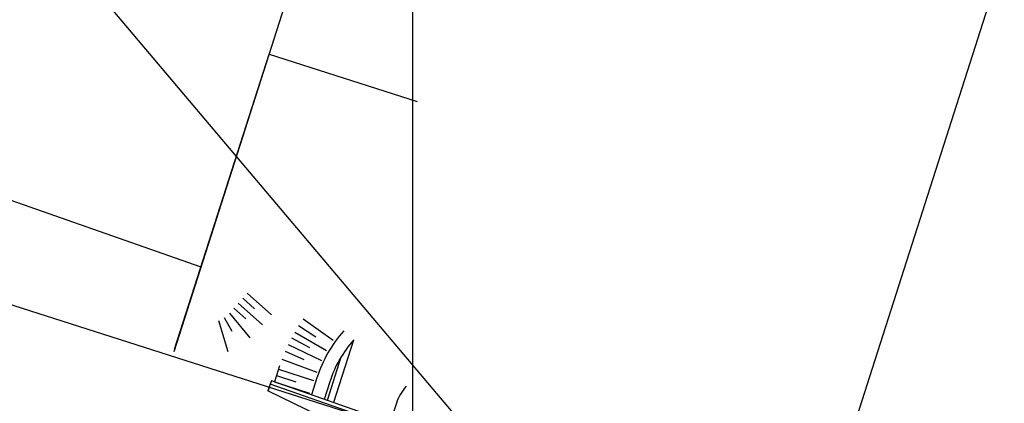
# Model space of a CAD drawing. Extents: x 312047 to 329088, y 8928324 to 8953812.
# Tile 111 of 125: x 318941 to 319088, y 8950262 to 8950319. Entities that reach past the tile are written whole.
import ezdxf

# ---------------------------------------------------------------- set-up
doc = ezdxf.new("R2010")
doc.units = 0
doc.header["$LTSCALE"] = 200
doc.header["$MEASUREMENT"] = 0
doc.linetypes.add('PHANTOM', pattern=[2.5, 1.25, -0.25, 0.25, -0.25, 0.25, -0.25])
doc.linetypes.add('TT3', pattern=[0.25, 0.125, -0.125])
for name, color, linetype in [('ESTAC-GERAL', 2, 'CONTINUOUS'), ('LIMIT_FX_DOM', 180, 'PHANTOM'), ('MAL', 13, 'CONTINUOUS'), ('MGC', 5, 'PHANTOM'), ('NOVA MALHA', 1, 'CONTINUOUS'), ('OFFSET-CORT', 3, 'CONTINUOUS'), ('PIS', 2, 'CONTINUOUS'), ('TRAC', 7, 'TT3')]:
    doc.layers.add(name, color=color, linetype=linetype)

msp = doc.modelspace()

# ---------------------------------------------------------------- linework, layer by layer
at = {"layer": 'ESTAC-GERAL'}
for p, q in [((318759.75, 8950551.86), (319011.79, 8950253.5)), ((319011.79, 8950253.5), (318423.42, 8950441.66))]:
    msp.add_line(p, q, dxfattribs=at)
at = {"layer": 'LIMIT_FX_DOM', "linetype": 'PHANTOM'}
for p, q in [((319159.34, 8950879), (318964.39, 8950269.41)), ((319254.58, 8950848.54), (319059.2, 8950237.59))]:
    msp.add_line(p, q, dxfattribs=at)
at = {"layer": 'LIMIT_FX_DOM'}
msp.add_line((318907.48, 8950303.51), (318968.44, 8950282.07), dxfattribs=at)
msp.add_lwpolyline([(318964.51, 8950269.79), (318978.6, 8950313.84), (319000.7, 8950306.76)], dxfattribs=at)
at = {"layer": 'MAL'}
for p, q in [((318974.69, 8950277.41), (318976.45, 8950275.83)), ((318975.36, 8950278.15), (318978.95, 8950274.93)), ((318973.36, 8950275.92), (318975.12, 8950274.34)), ((318974.02, 8950276.67), (318977.61, 8950273.44)), ((318971.04, 8950274.06), (318972.46, 8950269.45)), ((318971.92, 8950274.54), (318973.06, 8950272.47)), ((318972.69, 8950275.18), (318975.76, 8950271.46)), ((318983.69, 8950274.3), (318988.16, 8950271.11)), ((318983.01, 8950273.3), (318985.58, 8950271.64)), ((318981.95, 8950271.48), (318984.64, 8950270.04)), ((318982.43, 8950272.35), (318987.19, 8950269.57)), ((318981.45, 8950270.49), (318986.43, 8950268.09)), ((318980.52, 8950268.27), (318985.72, 8950266.35)), ((318980.99, 8950269.47), (318983.82, 8950268.26)), ((318980.02, 8950266.79), (318985.26, 8950265.11)), ((318979.71, 8950265.84), (318982.58, 8950264.92)), ((318979.42, 8950264.91), (318984.66, 8950263.23))]:
    msp.add_line(p, q, dxfattribs=at)
at = {"layer": 'MGC', "const_width": 0.0445}
msp.add_lwpolyline([(318978.98, 8950264.9, -1), (318978.97, 8950264.86, -1)], format="xyb", close=True, dxfattribs=at)
at = {"layer": 'NOVA MALHA'}
msp.add_line((319000, 8952100.33), (319000, 8929300.33), dxfattribs=at)
at = {"layer": 'OFFSET-CORT', "color": 7}
for points in [[(318991.19, 8950271.14), (318988.2, 8950261.8)], [(318989.32, 8950268.57), (318987.26, 8950262.13)]]:
    msp.add_lwpolyline(points, dxfattribs=at)
at = {"layer": 'PIS'}
for p, q in [((318980.18, 8950267.29), (318979.41, 8950264.89)), ((318985.75, 8950265.51), (318984.93, 8950262.95)), ((318978.95, 8950265.05), (318978.78, 8950264.58)), ((318995.16, 8950258.82), (318978.78, 8950264.58)), ((318978.95, 8950265.05), (318978.79, 8950264.57)), ((318994.85, 8950259.46), (318978.95, 8950265.05)), ((318987.66, 8950264.9), (318986.82, 8950262.28))]:
    msp.add_line(p, q, dxfattribs=at)
at = {"layer": 'PIS', "color": 7}
msp.add_line((318997.61, 8950261.71), (318996.55, 8950258.38), dxfattribs=at)
at = {"layer": 'PIS'}
for radius in [19.59, 17.59, 7.13]:
    msp.add_arc((319004.41, 8950259.53), radius, 138.4872, 162.2367, dxfattribs=at)
at = {"layer": 'TRAC'}
for p, q in [((318978.78, 8950264.58), (318978.43, 8950263.56)), ((318978.79, 8950264.57), (318978.46, 8950263.55)), ((318986.07, 8950259.81), (318978.43, 8950263.56))]:
    msp.add_line(p, q, dxfattribs=at)

doc.saveas('drawing.dxf')
